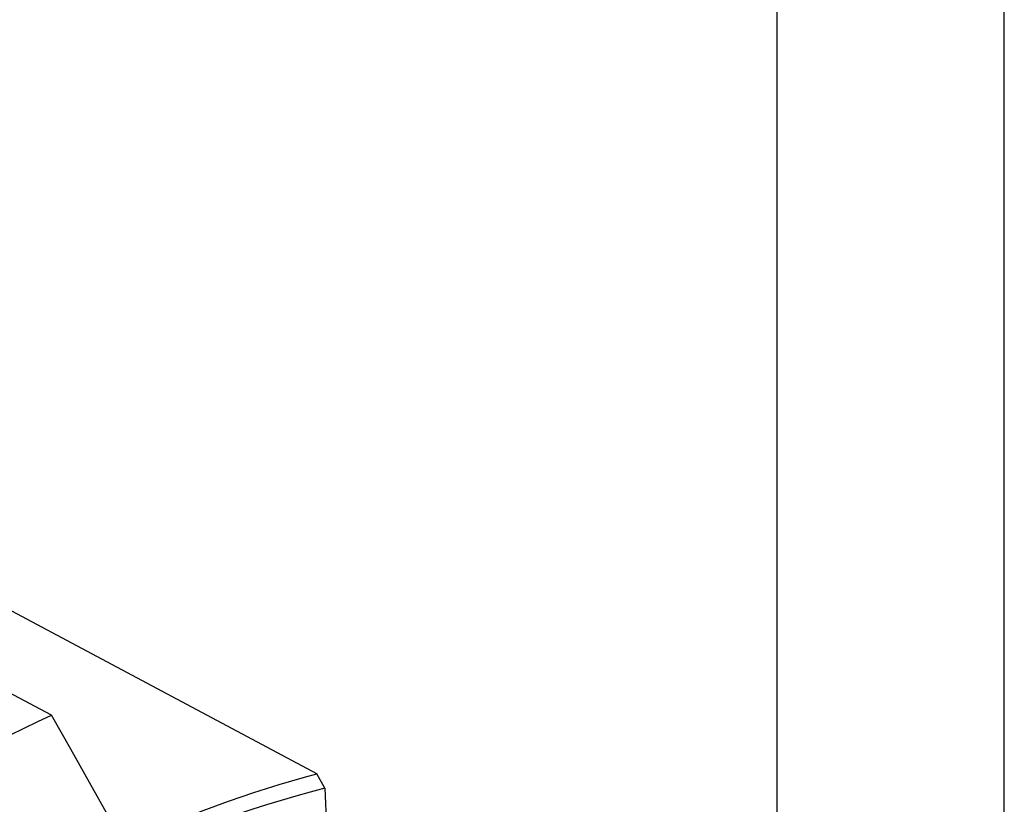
# Model space of a CAD drawing. Extents: x 0 to 841, y 0 to 594.
# Tile 59 of 66: x 774 to 841, y 185 to 239. Entities that reach past the tile are written whole.
import ezdxf

# ---------------------------------------------------------------- set-up
doc = ezdxf.new("R2010")
doc.units = 0
doc.header["$LTSCALE"] = 46.255
doc.layers.get('0').update_dxf_attribs({"linetype": 'CONTINUOUS'})

msp = doc.modelspace()

# ---------------------------------------------------------------- linework, layer by layer
at = {"color": 7, "linetype": 'CONTINUOUS'}
for p, q in [((841, 0), (841, 594)), ((825.5, 10.5), (825.5, 583.5)), ((775.96, 191.517), (694.603, 234.828)), ((794.076, 187.521), (708.191, 233.242)), ((794.616, 186.54), (794.076, 187.521)), ((794.616, 186.54), (795.019, 176.59))]:
    msp.add_line(p, q, dxfattribs=at)
for points in [[(773.149, 190.17), (774.087, 190.631), (775.024, 191.08), (775.96, 191.517)], [(781.041, 182.507), (779.81, 184.692), (778.553, 186.921), (777.27, 189.195), (775.96, 191.517)], [(781.051, 182.869), (781.93, 183.254), (782.807, 183.628), (783.683, 183.992), (784.558, 184.345), (785.432, 184.688), (786.304, 185.02), (787.174, 185.341), (788.043, 185.652), (788.911, 185.951), (789.776, 186.24), (790.64, 186.518), (791.502, 186.785), (792.362, 187.041), (793.22, 187.287), (794.076, 187.521)], [(794.616, 186.54), (793.623, 186.277), (792.628, 186), (791.63, 185.707), (790.629, 185.401), (789.626, 185.08), (788.62, 184.744), (787.612, 184.394), (786.602, 184.03), (785.589, 183.651), (784.575, 183.258), (783.559, 182.851), (782.541, 182.43), (781.521, 181.995)]]:
    msp.add_lwpolyline(points, dxfattribs=at)

doc.saveas('drawing.dxf')
